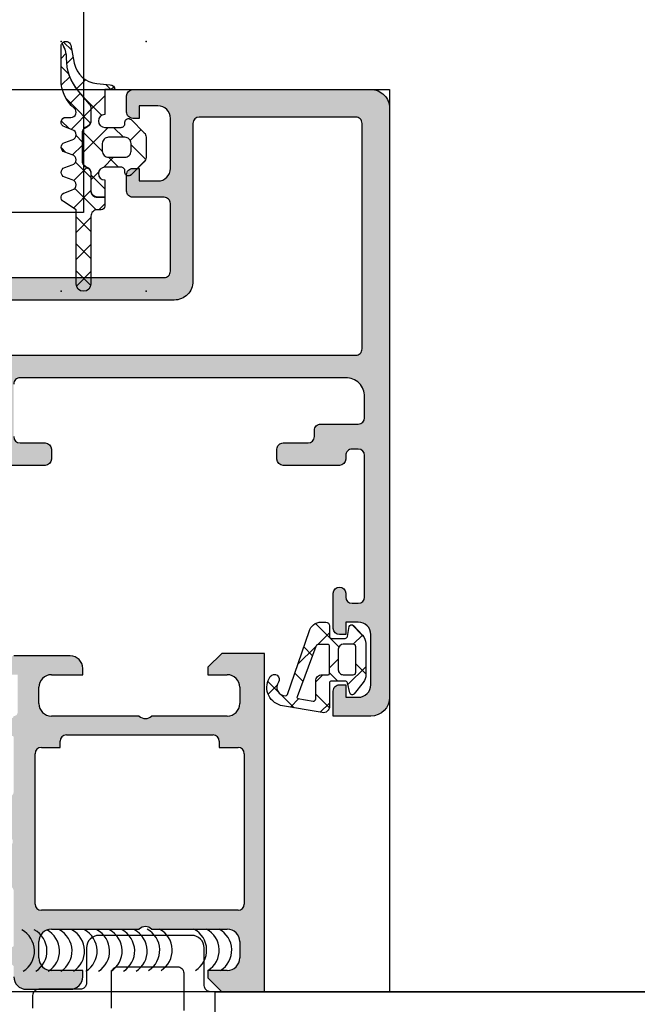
# Model space of a CAD drawing. Header units: millimetres. Extents: x 373037 to 682063, y 76092 to 274210.
# Tile 188 of 256: x 655104 to 655154, y 269845 to 269923. Entities that reach past the tile are written whole.
import ezdxf

# ---------------------------------------------------------------- set-up
doc = ezdxf.new("R2010")
doc.units = ezdxf.units.MM
doc.header["$LTSCALE"] = 100
doc.layers.add('PUDORYS', color=253, linetype='CONTINUOUS')

msp = doc.modelspace()

# ---------------------------------------------------------------- hatches: boundary and pattern name
at = {"layer": 'PUDORYS', "true_color": 0x939598}
h = msp.add_hatch(dxfattribs=at)
h.set_pattern_fill('ANSI37', color=252, scale=0.48, style=0)
h.set_pattern_definition([(45, (655111.5742, 269917.6543), (-1.07763, 1.07763), []), (135, (655111.5742, 269917.6543), (-1.07763, -1.07763), [])])
edge = h.paths.add_edge_path()
edge.add_line((655108.491, 269910.44), (655107.884, 269910.667))
edge.add_arc((655107.984, 269911.044), 0.39, 104.92937, 255.07063, ccw=False)
edge.add_line((655107.884, 269911.421), (655108.491, 269911.648))
edge.add_arc((655108.384, 269912.044), 0.41, -74.93237, 74.93237)
edge.add_line((655108.491, 269912.44), (655107.884, 269912.667))
edge.add_arc((655107.984, 269913.044), 0.39, 104.92916, 255.07084, ccw=False)
edge.add_line((655107.884, 269913.421), (655108.491, 269913.648))
edge.add_arc((655108.384, 269914.044), 0.41, -74.93257, 74.93258)
edge.add_line((655108.491, 269914.44), (655107.884, 269914.667))
edge.add_arc((655107.984, 269915.044), 0.39, 90, 255.07068, ccw=False)
edge.add_line((655107.984, 269915.434), (655108.384, 269915.434))
edge.add_arc((655108.384, 269915.844), 0.41, -90, 49.68006)
edge.add_arc((655110.584, 269918.437), 2.99, 179.99867, 229.68006, ccw=False)
edge.add_line((655107.594, 269918.437), (655107.594, 269921.108))
edge.add_arc((655107.984, 269921.109), 0.39, 144.35943, 180.08193, ccw=False)
edge.add_line((655107.667, 269921.336), (655107.797, 269921.078))
edge.add_arc((655106.018, 269920.185), 1.99, -0.61887, 26.65479, ccw=False)
edge.add_arc((655112.022, 269920.12), 4.014, 179.38113, 220.64118)
edge.add_line((655108.976, 269917.506), (655109.857, 269916.48))
edge.add_arc((655109.488, 269916.163), 0.486, 0, 40.64118, ccw=False)
edge.add_line((655109.974, 269916.163), (655109.974, 269915.166))
edge.add_arc((655109.484, 269915.166), 0.49, 300, 360, ccw=False)
edge.add_line((655109.729, 269914.742), (655109.529, 269914.626))
edge.add_arc((655109.784, 269914.184), 0.51, 120, 180)
edge.add_line((655109.274, 269914.184), (655109.274, 269911.947))
edge.add_arc((655109.784, 269911.947), 0.51, 180, 240)
edge.add_line((655109.529, 269911.506), (655109.729, 269911.39))
edge.add_arc((655109.484, 269910.966), 0.49, 0, 60, ccw=False)
edge.add_line((655109.974, 269910.966), (655109.974, 269909.566))
edge.add_arc((655110.484, 269909.566), 0.51, 180, 270)
edge.add_line((655110.484, 269909.056), (655111.074, 269909.056))
edge.add_line((655111.074, 269909.056), (655111.074, 269908.344))
edge.add_arc((655110.784, 269908.344), 0.29, 270, 359.99992, ccw=False)
edge.add_line((655110.784, 269908.054), (655110.484, 269908.054))
edge.add_arc((655110.484, 269907.544), 0.51, 89.9796, 180.02429)
edge.add_line((655109.974, 269907.544), (655109.974, 269902.144))
edge.add_arc((655109.384, 269902.144), 0.59, 180, 359.99968, ccw=False)
edge.add_line((655108.794, 269902.144), (655108.794, 269908.05))
edge.add_line((655108.794, 269908.05), (655107.789, 269908.706))
edge.add_arc((655107.984, 269909.044), 0.39, 104.92976, 240.04058, ccw=False)
edge.add_line((655107.884, 269909.421), (655108.491, 269909.648))
edge.add_arc((655108.384, 269910.044), 0.41, -74.93237, 74.93237)
h = msp.add_hatch(dxfattribs=at)
h.set_pattern_fill('ANSI37', color=252, scale=0.625, style=0)
h.set_pattern_definition([(45, (655111.5742, 269917.6543), (-1.40317, 1.40317), []), (135, (655111.5742, 269917.6543), (-1.40317, -1.40317), [])])
edge = h.paths.add_edge_path()
edge.add_arc((655112.984, 269911.044), 0.29, 180.00051, 315.00244, ccw=False)
edge.add_line((655112.694, 269911.044), (655112.694, 269911.144))
edge.add_arc((655112.384, 269911.144), 0.31, 0, 90)
edge.add_line((655112.384, 269911.454), (655111.084, 269911.454))
edge.add_arc((655111.084, 269910.944), 0.51, 90, 268.87648)
edge.add_line((655111.074, 269910.434), (655111.074, 269909.076))
edge.add_line((655111.074, 269909.076), (655110.484, 269909.076))
edge.add_arc((655110.484, 269909.566), 0.49, 180, 270, ccw=False)
edge.add_line((655109.994, 269909.566), (655109.994, 269910.966))
edge.add_arc((655109.484, 269910.966), 0.51, 0, 60)
edge.add_line((655109.739, 269911.408), (655109.539, 269911.523))
edge.add_arc((655109.784, 269911.947), 0.49, 180, 240, ccw=False)
edge.add_line((655109.294, 269911.947), (655109.294, 269914.184))
edge.add_arc((655109.784, 269914.184), 0.49, 120, 180, ccw=False)
edge.add_line((655109.539, 269914.609), (655109.739, 269914.724))
edge.add_arc((655109.484, 269915.166), 0.51, 300, 360)
edge.add_line((655109.994, 269915.166), (655109.994, 269916.163))
edge.add_arc((655109.488, 269916.163), 0.506, 0, 40.64118)
edge.add_line((655109.872, 269916.493), (655108.991, 269917.519))
edge.add_arc((655112.022, 269920.12), 3.994, 179.38113, 220.64118, ccw=False)
edge.add_arc((655106.018, 269920.185), 2.01, -0.61887, 26.65479)
edge.add_line((655107.815, 269921.087), (655107.681, 269921.354))
edge.add_arc((655107.984, 269921.109), 0.39, 11.01056, 141.08797, ccw=False)
edge.add_line((655108.367, 269921.184), (655108.647, 269919.745))
edge.add_arc((655110.62, 269920.129), 2.01, 191.0025, 265.00475)
edge.add_line((655110.445, 269918.127), (655111.518, 269918.033))
edge.add_arc((655111.484, 269917.644), 0.39, 1.46987, 85.084, ccw=False)
edge.add_line((655111.874, 269917.654), (655111.074, 269917.654))
edge.add_line((655111.074, 269917.654), (655111.074, 269915.654))
edge.add_arc((655111.084, 269915.144), 0.51, 91.12352, 270)
edge.add_line((655111.084, 269914.634), (655112.384, 269914.634))
edge.add_arc((655112.384, 269914.944), 0.31, 270, 360)
edge.add_line((655112.694, 269914.944), (655112.694, 269915.044))
edge.add_arc((655112.984, 269915.044), 0.29, 45.00331, 179.99443, ccw=False)
edge.add_line((655113.189, 269915.249), (655114.231, 269914.209))
edge.add_arc((655113.884, 269913.862), 0.49, 0, 45.02016, ccw=False)
edge.add_line((655114.374, 269913.862), (655114.374, 269912.226))
edge.add_arc((655113.884, 269912.226), 0.49, 314.9723, 360, ccw=False)
edge.add_line((655114.23, 269911.88), (655113.189, 269910.839))
edge = h.paths.add_edge_path()
edge.add_arc((655111.384, 269912.744), 0.5, 180, 270)
edge.add_line((655111.384, 269912.244), (655112.684, 269912.244))
edge.add_arc((655112.684, 269912.744), 0.5, 269.99786, 360.00214)
edge.add_line((655113.184, 269912.744), (655113.184, 269913.344))
edge.add_arc((655112.684, 269913.344), 0.5, -0.00214, 90.00214)
edge.add_line((655112.684, 269913.844), (655111.384, 269913.844))
edge.add_arc((655111.384, 269913.344), 0.5, 90, 180)
edge.add_line((655110.884, 269913.344), (655110.884, 269912.744))
h = msp.add_hatch(color=252, dxfattribs=at)
edge = h.paths.add_edge_path(flags=16)
edge.add_ellipse((655131.12, 269896.954), major_axis=(-0.5, 0), ratio=1, start_angle=89.99702, end_angle=180.00298)
edge.add_line((655131.62, 269896.954), (655131.62, 269914.954))
edge.add_ellipse((655131.12, 269914.954), major_axis=(-0.5, 0), ratio=1, start_angle=179.99702, end_angle=270.00298)
edge.add_line((655131.12, 269915.454), (655118.62, 269915.454))
edge.add_ellipse((655118.62, 269914.954), major_axis=(-0.5, 0), ratio=1, start_angle=270.0025, end_angle=359.9975)
edge.add_line((655118.12, 269914.954), (655118.12, 269902.351))
edge.add_ellipse((655116.62, 269902.351), major_axis=(-1.5, 0), ratio=1, start_angle=89.99996, end_angle=180.00004, ccw=False)
edge.add_line((655116.62, 269900.851), (655103.62, 269900.851))
edge.add_ellipse((655103.62, 269900.351), major_axis=(-0.5, 0), ratio=1, start_angle=-90.00004, end_angle=0.00004)
edge.add_line((655103.12, 269900.351), (655103.12, 269896.954))
edge.add_ellipse((655103.62, 269896.954), major_axis=(-0.5, 0), ratio=1, start_angle=-0.00004, end_angle=90.00004)
edge.add_line((655103.62, 269896.454), (655131.12, 269896.454))
edge = h.paths.add_edge_path()
edge.add_line((655132.32, 269867.654), (655129.32, 269867.654))
edge.add_line((655129.32, 269867.654), (655129.32, 269869.654))
edge.add_arc((655129.82, 269869.654), 0.5, 89.99702, 180.00298, ccw=False)
edge.add_line((655129.82, 269870.154), (655130.32, 269870.154))
edge.add_line((655130.32, 269870.154), (655130.32, 269869.154))
edge.add_line((655130.32, 269869.154), (655131.32, 269869.154))
edge.add_arc((655131.32, 269870.154), 1, 270.00367, 359.99633)
edge.add_line((655132.32, 269870.154), (655132.32, 269874.154))
edge.add_arc((655131.32, 269874.154), 1, 0.00172, 89.99828)
edge.add_line((655131.32, 269875.154), (655130.32, 269875.154))
edge.add_line((655130.32, 269875.154), (655130.32, 269874.154))
edge.add_line((655130.32, 269874.154), (655129.82, 269874.154))
edge.add_arc((655129.82, 269874.654), 0.5, 180.00064, 269.99936, ccw=False)
edge.add_line((655129.32, 269874.654), (655129.32, 269877.454))
edge.add_arc((655129.82, 269877.454), 0.5, 0, 180, ccw=False)
edge.add_line((655130.32, 269877.454), (655130.32, 269877.154))
edge.add_arc((655130.82, 269877.154), 0.5, 180.00123, 269.99877)
edge.add_line((655130.82, 269876.654), (655131.32, 269876.654))
edge.add_arc((655131.32, 269877.154), 0.5, 270.00778, 359.99222)
edge.add_line((655131.82, 269877.154), (655131.82, 269888.454))
edge.add_arc((655131.32, 269888.454), 0.5, 0.0025, 89.9975)
edge.add_line((655131.32, 269888.954), (655130.82, 269888.954))
edge.add_arc((655130.82, 269888.454), 0.5, 89.99282, 180.00718)
edge.add_line((655130.32, 269888.454), (655130.32, 269888.154))
edge.add_arc((655129.82, 269888.154), 0.5, 270.0072, 359.9928, ccw=False)
edge.add_line((655129.82, 269887.654), (655125.32, 269887.654))
edge.add_arc((655125.32, 269888.154), 0.5, 180.00064, 269.99936, ccw=False)
edge.add_line((655124.82, 269888.154), (655124.82, 269888.954))
edge.add_arc((655125.32, 269888.954), 0.5, 89.99702, 180.00298, ccw=False)
edge.add_line((655125.32, 269889.454), (655127.32, 269889.454))
edge.add_arc((655127.32, 269889.954), 0.5, 270.00778, 359.99222)
edge.add_line((655127.82, 269889.954), (655127.82, 269890.454))
edge.add_arc((655128.32, 269890.454), 0.5, 89.99282, 180.00718, ccw=False)
edge.add_line((655128.32, 269890.954), (655131.32, 269890.954))
edge.add_arc((655131.32, 269891.454), 0.5, 270.00631, 359.99369)
edge.add_line((655131.82, 269891.454), (655131.82, 269893.154))
edge.add_arc((655130.32, 269893.154), 1.5, 359.99878, 450.00122)
edge.add_line((655130.32, 269894.654), (655104.32, 269894.654))
edge.add_arc((655104.32, 269894.154), 0.5, 89.99761, 180.00239)
edge.add_line((655103.82, 269894.154), (655103.82, 269889.954))
edge.add_arc((655104.32, 269889.954), 0.5, 180.00064, 269.99936)
edge.add_line((655104.32, 269889.454), (655106.32, 269889.454))
edge.add_arc((655106.32, 269888.954), 0.5, 0.0025, 89.9975, ccw=False)
edge.add_line((655106.82, 269888.954), (655106.82, 269888.154))
edge.add_arc((655106.32, 269888.154), 0.5, 270.00602, 359.99398, ccw=False)
edge.add_line((655106.32, 269887.654), (655101.32, 269887.654))
edge.add_line((655101.32, 269887.654), (655100.562, 269887.872))
edge.add_arc((655100.48, 269887.583), 0.3, 73.99998, 142.09519)
edge.add_arc((655100.006, 269887.952), 0.3, 270.00003, 322.09528, ccw=False)
edge.add_line((655100.006, 269887.652), (655097.942, 269887.652))
edge.add_arc((655097.942, 269888.052), 0.4, 158.02623, 270.00007, ccw=False)
edge.add_line((655097.571, 269888.202), (655098.387, 269890.225))
edge.add_arc((655098.573, 269890.15), 0.2, 65.85891, 158.02609, ccw=False)
edge.add_line((655098.655, 269890.332), (655101.038, 269889.264))
edge.add_arc((655101.12, 269889.447), 0.2, 245.85897, 360.8199)
edge.add_line((655101.32, 269889.449), (655101.32, 269900.754))
edge.add_arc((655101.129, 269900.762), 0.192, 357.47778, 451.04445)
edge.add_line((655101.125, 269900.954), (655100.705, 269900.954))
edge.add_line((655100.705, 269900.954), (655098.239, 269899.522))
edge.add_arc((655098.088, 269899.781), 0.3, 195.99997, 300.1792, ccw=False)
edge.add_line((655097.8, 269899.698), (655097.372, 269901.191))
edge.add_line((655097.372, 269901.191), (655096.874, 269902.054))
edge.add_arc((655097.22, 269902.254), 0.4, 90.00003, 209.99999, ccw=False)
edge.add_line((655097.22, 269902.654), (655101.328, 269902.654))
edge.add_line((655101.328, 269902.654), (655115.82, 269902.651))
edge.add_arc((655115.82, 269903.151), 0.5, 269.97959, 360.00002)
edge.add_line((655116.32, 269903.151), (655116.32, 269908.554))
edge.add_arc((655115.82, 269908.554), 0.5, 359.99996, 450.00004)
edge.add_line((655115.82, 269909.054), (655113.32, 269909.054))
edge.add_arc((655113.32, 269909.554), 0.5, 179.99996, 270.00004, ccw=False)
edge.add_line((655112.82, 269909.554), (655112.82, 269910.854))
edge.add_arc((655113.32, 269910.854), 0.5, 89.99761, 180.00239, ccw=False)
edge.add_line((655113.32, 269911.354), (655113.82, 269911.354))
edge.add_line((655113.82, 269911.354), (655113.82, 269910.354))
edge.add_line((655113.82, 269910.354), (655115.32, 269910.354))
edge.add_arc((655115.32, 269911.354), 1, 270.00182, 359.99818)
edge.add_line((655116.32, 269911.354), (655116.32, 269915.354))
edge.add_arc((655115.32, 269915.354), 1, 0.00397, 89.99603)
edge.add_line((655115.32, 269916.354), (655113.82, 269916.354))
edge.add_line((655113.82, 269916.354), (655113.82, 269915.354))
edge.add_line((655113.82, 269915.354), (655113.32, 269915.354))
edge.add_arc((655113.32, 269915.854), 0.5, 179.99702, 270.00298, ccw=False)
edge.add_line((655112.82, 269915.854), (655112.82, 269917.154))
edge.add_arc((655113.32, 269917.154), 0.5, 90.00064, 179.99936, ccw=False)
edge.add_line((655113.32, 269917.654), (655132.32, 269917.654))
edge.add_arc((655132.32, 269916.154), 1.5, -0.00112, 90.00112, ccw=False)
edge.add_line((655133.82, 269916.154), (655133.82, 269869.154))
edge.add_arc((655132.32, 269869.154), 1.5, 270.0023, 359.9977, ccw=False)
h = msp.add_hatch(dxfattribs=at)
h.set_pattern_fill('ANSI37', color=252, scale=0.625, angle=90, style=0)
h.set_pattern_definition([(135, (679960.6383, 248348.1544), (-1.40316502, -1.40316502), []), (225, (679960.6383, 248348.1544), (1.40316502, -1.40316502), [])])
edge = h.paths.add_edge_path(flags=16)
edge.add_ellipse((655128.418, 269870.457), major_axis=(-0.498, 0), ratio=1, start_angle=-90.19258, end_angle=0.25472, ccw=False)
edge.add_line((655128.42, 269870.954), (655128.92, 269870.954))
edge.add_ellipse((655128.92, 269871.054), major_axis=(-0.1, 0), ratio=1, start_angle=89.99183, end_angle=180.00874)
edge.add_line((655129.02, 269871.054), (655129.02, 269873.255))
edge.add_ellipse((655128.92, 269873.255), major_axis=(-0.1, 0), ratio=1, start_angle=180.00152, end_angle=269.99848)
edge.add_line((655128.92, 269873.355), (655128.108, 269873.355))
edge.add_ellipse((655128.108, 269873.155), major_axis=(-0.2, 0), ratio=1, start_angle=270.00243, end_angle=344.31138)
edge.add_line((655127.916, 269873.209), (655126.428, 269869.191))
edge.add_ellipse((655126.522, 269869.156), major_axis=(-0.1, 0), ratio=1, start_angle=-20.31218, end_angle=79.67772)
edge.add_line((655126.504, 269869.058), (655127.714, 269868.837))
edge.add_ellipse((655127.72, 269869.037), major_axis=(-0.2, 0), ratio=1, start_angle=88.13503, end_angle=180.00104)
edge.add_line((655127.92, 269869.037), (655127.92, 269870.454))
edge = h.paths.add_edge_path(flags=16)
edge.add_ellipse((655130.92, 269871.154), major_axis=(-0.2, 0), ratio=1, start_angle=89.99976, end_angle=180.00024)
edge.add_line((655131.12, 269871.154), (655131.12, 269873.189))
edge.add_ellipse((655130.92, 269873.189), major_axis=(-0.2, 0), ratio=1, start_angle=179.99865, end_angle=270.00049)
edge.add_line((655130.92, 269873.389), (655130.12, 269873.389))
edge.add_ellipse((655130.12, 269872.989), major_axis=(-0.4, 0), ratio=1, start_angle=270.00126, end_angle=359.99802)
edge.add_line((655129.72, 269872.989), (655129.72, 269871.354))
edge.add_ellipse((655130.12, 269871.354), major_axis=(-0.4, 0), ratio=1, start_angle=-0.00044, end_angle=90.00101)
edge.add_line((655130.12, 269870.954), (655130.92, 269870.954))
edge = h.paths.add_edge_path()
edge.add_arc((655130.844, 269869.554), 0.2, 195.00152, 319.99768, ccw=False)
edge.add_line((655130.65, 269869.503), (655130.46, 269870.306))
edge.add_arc((655130.267, 269870.254), 0.2, 15.00286, 89.99725)
edge.add_line((655130.267, 269870.454), (655129.17, 269870.454))
edge.add_arc((655129.17, 269870.304), 0.15, 89.99604, 180.00396)
edge.add_line((655129.02, 269870.304), (655129.02, 269868.421))
edge.add_arc((655128.52, 269868.421), 0.5, -99.93357, 0.00022, ccw=False)
edge.add_line((655128.434, 269867.929), (655125.114, 269868.51))
edge.add_arc((655125.52, 269869.954), 1.5, 144.91245, 254.29308, ccw=False)
edge.add_arc((655124.62, 269870.587), 0.4, -35.088, 144.912, ccw=False)
edge.add_arc((655125.501, 269869.952), 0.686, 143.85881, 269.51564)
edge.add_arc((655125.515, 269869.415), 0.15, 262.50392, 340.98385)
edge.add_line((655125.657, 269869.366), (655127.385, 269874.412))
edge.add_arc((655128.351, 269874.154), 1, 89.99943, 165.04109, ccw=False)
edge.add_line((655128.351, 269875.154), (655128.72, 269875.154))
edge.add_arc((655128.72, 269874.854), 0.3, 0.00319, 89.99604, ccw=False)
edge.add_line((655129.02, 269874.854), (655129.02, 269874.004))
edge.add_arc((655129.17, 269874.004), 0.15, 179.99507, 270.00493)
edge.add_line((655129.17, 269873.854), (655130.267, 269873.854))
edge.add_arc((655130.267, 269874.054), 0.2, 270.00261, 344.99763)
edge.add_line((655130.46, 269874.003), (655130.589, 269874.806))
edge.add_arc((655130.782, 269874.754), 0.2, 44.99256, 165.01021, ccw=False)
edge.add_line((655130.924, 269874.896), (655131.65, 269874.12))
edge.add_arc((655130.92, 269873.436), 1, -0.00003, 43.11854, ccw=False)
edge.add_line((655131.92, 269873.436), (655131.92, 269870.958))
edge.add_arc((655130.92, 269870.958), 1, 322.17221, 359.99994, ccw=False)
edge.add_line((655131.71, 269870.344), (655130.997, 269869.426))
h = msp.add_hatch(color=252, dxfattribs=at)
edge = h.paths.add_edge_path()
edge.add_arc((655103.7, 269849.354), 0.12, 270, 360, ccw=False)
edge.add_line((655103.7, 269849.234), (655100.94, 269849.234))
edge.add_arc((655100.94, 269848.934), 0.3, 90, 180)
edge.add_line((655100.64, 269848.934), (655100.64, 269847.954))
edge.add_arc((655100.94, 269847.954), 0.3, 180, 270)
edge.add_line((655100.94, 269847.654), (655102.82, 269847.654))
edge.add_arc((655103.088, 269847.576), 0.279, 88.83713, 163.57541, ccw=False)
edge.add_line((655103.093, 269847.854), (655103.547, 269847.854))
edge.add_arc((655103.553, 269847.576), 0.279, 16.41988, 91.16459, ccw=False)
edge.add_line((655103.82, 269847.654), (655103.82, 269846.854))
edge.add_arc((655104.82, 269846.854), 1, 180, 270)
edge.add_line((655104.82, 269845.854), (655108.32, 269845.854))
edge.add_arc((655108.32, 269846.854), 1, 270.00114, 359.99886)
edge.add_line((655109.32, 269846.854), (655109.32, 269847.354))
edge.add_line((655109.32, 269847.354), (655106.82, 269847.354))
edge.add_arc((655106.82, 269848.354), 1, 180.0026, 269.9974, ccw=False)
edge.add_line((655105.82, 269848.354), (655105.82, 269849.654))
edge.add_arc((655106.82, 269849.654), 1, 90.00301, 179.99699, ccw=False)
edge.add_line((655106.82, 269850.654), (655113.82, 269850.654))
edge.add_arc((655114.32, 269850.129), 0.725, 46.40382, 133.59618, ccw=False)
edge.add_line((655114.82, 269850.654), (655120.854, 269850.654))
edge.add_arc((655120.854, 269849.654), 1, 0.00301, 89.99699, ccw=False)
edge.add_line((655121.854, 269849.654), (655121.854, 269848.354))
edge.add_arc((655120.854, 269848.354), 1, 270.0026, 359.9974, ccw=False)
edge.add_line((655120.854, 269847.354), (655119.32, 269847.354))
edge.add_line((655119.32, 269847.354), (655119.32, 269846.754))
edge.add_line((655119.32, 269846.754), (655120.42, 269845.654))
edge.add_line((655120.42, 269845.654), (655123.82, 269845.654))
edge.add_line((655123.82, 269845.654), (655123.82, 269872.654))
edge.add_line((655123.82, 269872.654), (655120.42, 269872.654))
edge.add_line((655120.42, 269872.654), (655119.32, 269871.554))
edge.add_line((655119.32, 269871.554), (655119.32, 269870.954))
edge.add_line((655119.32, 269870.954), (655120.854, 269870.954))
edge.add_arc((655120.854, 269869.954), 1, 0.0026, 89.9974, ccw=False)
edge.add_line((655121.854, 269869.954), (655121.854, 269868.654))
edge.add_arc((655120.854, 269868.654), 1, 270.00301, 359.99699, ccw=False)
edge.add_line((655120.854, 269867.654), (655114.82, 269867.654))
edge.add_arc((655114.32, 269868.179), 0.725, 226.40382, 313.59618, ccw=False)
edge.add_line((655113.82, 269867.654), (655106.82, 269867.654))
edge.add_arc((655106.82, 269868.654), 1, 180.00301, 269.99699, ccw=False)
edge.add_line((655105.82, 269868.654), (655105.82, 269869.954))
edge.add_arc((655106.82, 269869.954), 1, 90.0026, 179.9974, ccw=False)
edge.add_line((655106.82, 269870.954), (655109.32, 269870.954))
edge.add_line((655109.32, 269870.954), (655109.32, 269871.454))
edge.add_arc((655108.32, 269871.454), 1, 0.00114, 89.99886)
edge.add_line((655108.32, 269872.454), (655103.82, 269872.454))
edge.add_arc((655103.82, 269871.954), 0.5, 89.99882, 180.00118)
edge.add_line((655103.32, 269871.954), (655103.32, 269870.954))
edge.add_line((655103.32, 269870.954), (655104.12, 269870.954))
edge.add_line((655104.12, 269870.954), (655104.12, 269867.954))
edge.add_arc((655103.82, 269867.954), 0.3, 269.99949, 360.00051, ccw=False)
edge.add_arc((655103.553, 269867.733), 0.279, 268.83541, 343.58012, ccw=False)
edge.add_line((655103.547, 269867.454), (655103.093, 269867.454))
edge.add_arc((655103.088, 269867.733), 0.279, 196.42459, 271.16287, ccw=False)
edge.add_line((655102.82, 269867.654), (655100.94, 269867.654))
edge.add_arc((655100.94, 269867.354), 0.3, 90, 180)
edge.add_line((655100.64, 269867.354), (655100.64, 269866.374))
edge.add_arc((655100.94, 269866.374), 0.3, 180, 270)
edge.add_line((655100.94, 269866.074), (655103.7, 269866.074))
edge.add_arc((655103.7, 269865.954), 0.12, 0, 90, ccw=False)
edge.add_line((655103.82, 269865.954), (655103.82, 269861.654))
edge.add_arc((655103.32, 269861.654), 0.5, 270, 360, ccw=False)
edge.add_line((655103.32, 269861.154), (655102.62, 269861.154))
edge.add_line((655102.62, 269861.154), (655100.227, 269862.536))
edge.add_arc((655100.158, 269862.416), 0.138, 60, 187.70244)
edge.add_arc((655105, 269862.864), 5, 185.34923, 251.2906)
edge.add_arc((655103.235, 269857.654), 0.5, 288.7094, 431.2906, ccw=False)
edge.add_arc((655105, 269852.445), 5, 108.7094, 174.65077)
edge.add_arc((655100.158, 269852.893), 0.138, 172.29756, 300)
edge.add_line((655100.227, 269852.773), (655102.62, 269854.154))
edge.add_line((655102.62, 269854.154), (655103.32, 269854.154))
edge.add_arc((655103.32, 269853.654), 0.5, 0, 90, ccw=False)
edge.add_line((655103.82, 269853.654), (655103.82, 269849.354))
edge = h.paths.add_edge_path(flags=16)
edge.add_arc((655121.72, 269864.654), 0.5, 0, 90, ccw=False)
edge.add_line((655122.22, 269864.654), (655122.22, 269852.654))
edge.add_arc((655121.72, 269852.654), 0.5, 270, 360, ccw=False)
edge.add_line((655121.72, 269852.154), (655106.02, 269852.154))
edge.add_arc((655106.02, 269852.654), 0.5, 180, 270, ccw=False)
edge.add_line((655105.52, 269852.654), (655105.52, 269864.654))
edge.add_arc((655106.02, 269864.654), 0.5, 90, 180, ccw=False)
edge.add_line((655106.02, 269865.154), (655107.52, 269865.154))
edge.add_line((655107.52, 269865.154), (655107.52, 269865.654))
edge.add_arc((655108.02, 269865.654), 0.5, 90, 180, ccw=False)
edge.add_line((655108.02, 269866.154), (655119.72, 269866.154))
edge.add_arc((655119.72, 269865.654), 0.5, 0, 90, ccw=False)
edge.add_line((655120.22, 269865.654), (655120.22, 269865.154))
edge.add_line((655120.22, 269865.154), (655121.72, 269865.154))

# ---------------------------------------------------------------- linework, layer by layer
at = {"layer": 'PUDORYS', "color": 252, "true_color": 0x939598}
for p, q in [((655108.32, 269872.454), (655103.82, 269872.454)), ((655120.42, 269872.654), (655119.32, 269871.554)), ((655123.82, 269872.654), (655120.42, 269872.654)), ((655123.82, 269845.654), (655123.82, 269872.654)), ((655119.32, 269871.554), (655119.32, 269870.954)), ((655106.82, 269870.954), (655109.32, 269870.954)), ((655109.32, 269870.954), (655109.32, 269871.454)), ((655119.32, 269870.954), (655120.854, 269870.954)), ((655105.82, 269868.654), (655105.82, 269869.954)), ((655121.854, 269869.954), (655121.854, 269868.654)), ((655113.82, 269867.654), (655106.82, 269867.654)), ((655120.854, 269867.654), (655114.82, 269867.654)), ((655108.02, 269866.154), (655119.72, 269866.154)), ((655107.52, 269865.154), (655107.52, 269865.654)), ((655120.22, 269865.654), (655120.22, 269865.154)), ((655105.52, 269852.654), (655105.52, 269864.654)), ((655106.02, 269865.154), (655107.52, 269865.154)), ((655120.22, 269865.154), (655121.72, 269865.154)), ((655122.22, 269864.654), (655122.22, 269852.654)), ((655121.72, 269852.154), (655106.02, 269852.154)), ((655106.82, 269850.654), (655113.82, 269850.654)), ((655114.82, 269850.654), (655120.854, 269850.654)), ((655105.82, 269848.354), (655105.82, 269849.654)), ((655121.854, 269849.654), (655121.854, 269848.354)), ((655109.32, 269847.354), (655106.82, 269847.354)), ((655109.32, 269846.854), (655109.32, 269847.354)), ((655120.854, 269847.354), (655119.32, 269847.354)), ((655119.32, 269847.354), (655119.32, 269846.754)), ((655119.32, 269846.754), (655120.42, 269845.654)), ((655104.82, 269845.854), (655108.32, 269845.854)), ((655120.42, 269845.654), (655123.82, 269845.654))]:
    msp.add_line(p, q, dxfattribs=at)
at = {"layer": 'PUDORYS', "color": 252, "ltscale": 15, "true_color": 0x939598}
for points in [[(655065.384, 269907.829), (655065.384, 270376.49), (655109.384, 270376.49), (655109.384, 269907.829)], [(655133.82, 269917.654), (655133.82, 269845.654), (655048.82, 269845.654), (655048.82, 269917.654)], [(655238.556, 269845.654), (655238.556, 269827.154), (655119.886, 269827.154), (655119.886, 269845.654)]]:
    msp.add_lwpolyline(points, close=True, dxfattribs=at)
at = {"layer": 'PUDORYS', "color": 252, "true_color": 0x939598}
msp.add_lwpolyline([(655065.384, 269988.8), (655065.384, 270376.49), (655109.384, 270376.49), (655109.384, 269988.8), (655109.384, 269907.829), (655065.384, 269907.829)], close=True, dxfattribs=at)
for points in [[(655108.491, 269910.44), (655107.884, 269910.667, -0.768307), (655107.884, 269911.421), (655108.491, 269911.648, 0.76639), (655108.491, 269912.44), (655107.884, 269912.667, -0.76831), (655107.884, 269913.421), (655108.491, 269913.648, 0.766393), (655108.491, 269914.44), (655107.884, 269914.667, -0.877522), (655107.984, 269915.434), (655108.384, 269915.434, 0.698129), (655108.649, 269916.157, -0.220237), (655107.594, 269918.437), (655107.594, 269921.108, -0.157143), (655107.667, 269921.336), (655107.797, 269921.078, -0.119569), (655108.008, 269920.164, 0.182001), (655108.976, 269917.506), (655109.857, 269916.48, -0.179213), (655109.974, 269916.163), (655109.974, 269915.166, -0.267949), (655109.729, 269914.742), (655109.529, 269914.626, 0.267949), (655109.274, 269914.184), (655109.274, 269911.947, 0.267949), (655109.529, 269911.506), (655109.729, 269911.39, -0.267949), (655109.974, 269910.966), (655109.974, 269909.566, 0.414214), (655110.484, 269909.056), (655111.074, 269909.056), (655111.074, 269908.344, -0.414213), (655110.784, 269908.054), (655110.484, 269908.054, 0.414442), (655109.974, 269907.544), (655109.974, 269902.144, -0.999997), (655108.794, 269902.144), (655108.794, 269908.05), (655107.789, 269908.706, -0.668878), (655107.884, 269909.421), (655108.491, 269909.648, 0.76639), (655108.491, 269910.44)], [(655113.189, 269910.839, -0.668191), (655112.694, 269911.044), (655112.694, 269911.144, 0.414214), (655112.384, 269911.454), (655111.084, 269911.454, 0.990243), (655111.074, 269910.434), (655111.074, 269909.076), (655110.484, 269909.076, -0.414214), (655109.994, 269909.566), (655109.994, 269910.966, 0.267949), (655109.739, 269911.408), (655109.539, 269911.523, -0.267949), (655109.294, 269911.947), (655109.294, 269914.184, -0.267949), (655109.539, 269914.609), (655109.739, 269914.724, 0.267949), (655109.994, 269915.166), (655109.994, 269916.163, 0.179213), (655109.872, 269916.493), (655108.991, 269917.519, -0.182001), (655108.028, 269920.164, 0.119569), (655107.815, 269921.087), (655107.681, 269921.354, -0.637545), (655108.367, 269921.184), (655108.647, 269919.745, 0.334606), (655110.445, 269918.127), (655111.518, 269918.033, -0.381933), (655111.874, 269917.654), (655111.074, 269917.654), (655111.074, 269915.654, 0.990243), (655111.084, 269914.634), (655112.384, 269914.634, 0.414214), (655112.694, 269914.944), (655112.694, 269915.044, -0.668123), (655113.189, 269915.249), (655114.231, 269914.209, -0.199004), (655114.374, 269913.862), (655114.374, 269912.226, -0.199038), (655114.23, 269911.88), (655113.189, 269910.839)], [(655110.884, 269912.744, 0.414214), (655111.384, 269912.244), (655112.684, 269912.244, 0.414235), (655113.184, 269912.744), (655113.184, 269913.344, 0.414235), (655112.684, 269913.844), (655111.384, 269913.844, 0.414214), (655110.884, 269913.344), (655110.884, 269912.744)], [(655130.997, 269869.426, -0.606792), (655130.65, 269869.503), (655130.46, 269870.306), (655130.46, 269870.306, 0.339427), (655130.267, 269870.454), (655129.17, 269870.454), (655129.17, 269870.454, 0.414254), (655129.02, 269870.304), (655129.02, 269868.421), (655129.02, 269868.421, -0.465956), (655128.434, 269867.929), (655125.114, 269868.51), (655125.114, 269868.51, -0.517137), (655124.293, 269870.817, -1), (655124.947, 269870.357, 0.610743), (655125.496, 269869.266, 0.356477), (655125.657, 269869.366), (655127.385, 269874.412), (655127.385, 269874.412, -0.339657), (655128.351, 269875.154), (655128.72, 269875.154), (655128.72, 269875.154, -0.414177), (655129.02, 269874.854), (655129.02, 269874.004), (655129.02, 269874.004, 0.414264), (655129.17, 269873.854), (655130.267, 269873.854), (655130.267, 269873.854, 0.33943), (655130.46, 269874.003), (655130.589, 269874.806), (655130.589, 269874.806, -0.577453), (655130.924, 269874.896), (655131.65, 269874.12), (655131.65, 269874.12, -0.190392), (655131.92, 269873.436), (655131.92, 269870.958), (655131.92, 269870.958, -0.16657), (655131.71, 269870.344), (655130.997, 269869.426)]]:
    msp.add_lwpolyline(points, format="xyb", close=True, dxfattribs=at)
for points in [[(655101.328, 269902.654), (655115.82, 269902.651), (655115.82, 269902.651, 0.414318), (655116.32, 269903.151), (655116.32, 269908.554), (655116.32, 269908.554, 0.414214), (655115.82, 269909.054), (655113.32, 269909.054), (655113.32, 269909.054, -0.414214), (655112.82, 269909.554), (655112.82, 269910.854), (655112.82, 269910.854, -0.414238), (655113.32, 269911.354), (655113.82, 269911.354), (655113.82, 269910.354), (655115.32, 269910.354), (655115.32, 269910.354, 0.414195), (655116.32, 269911.354), (655116.32, 269915.354), (655116.32, 269915.354, 0.414173), (655115.32, 269916.354), (655113.82, 269916.354), (655113.82, 269915.354), (655113.32, 269915.354), (655113.32, 269915.354, -0.414244), (655112.82, 269915.854), (655112.82, 269917.154), (655112.82, 269917.154, -0.414207), (655113.32, 269917.654), (655132.32, 269917.654), (655132.32, 269917.654, -0.414225), (655133.82, 269916.154), (655133.82, 269869.154), (655133.82, 269869.154, -0.41419), (655132.32, 269867.654), (655132.32, 269867.654), (655129.32, 269867.654), (655129.32, 269869.654), (655129.32, 269869.654, -0.414244), (655129.82, 269870.154), (655130.32, 269870.154), (655130.32, 269869.154), (655131.32, 269869.154), (655131.32, 269869.154, 0.414176), (655132.32, 269870.154), (655132.32, 269874.154), (655132.32, 269874.154, 0.414196), (655131.32, 269875.154), (655130.32, 269875.154), (655130.32, 269874.154), (655129.82, 269874.154), (655129.82, 269874.154, -0.414207), (655129.32, 269874.654), (655129.32, 269877.454), (655129.32, 269877.454, -1), (655130.32, 269877.454), (655130.32, 269877.154), (655130.32, 269877.154, 0.414201), (655130.82, 269876.654), (655131.32, 269876.654), (655131.32, 269876.654, 0.414134), (655131.82, 269877.154), (655131.82, 269888.454), (655131.82, 269888.454, 0.414188), (655131.32, 269888.954), (655130.82, 269888.954), (655130.82, 269888.954, 0.414287), (655130.32, 269888.454), (655130.32, 269888.154), (655130.32, 269888.154, -0.41414), (655129.82, 269887.654), (655125.32, 269887.654), (655125.32, 269887.654, -0.414207), (655124.82, 269888.154), (655124.82, 269888.954), (655124.82, 269888.954, -0.414244), (655125.32, 269889.454), (655127.32, 269889.454), (655127.32, 269889.454, 0.414134), (655127.82, 269889.954), (655127.82, 269890.454), (655127.82, 269890.454, -0.414287), (655128.32, 269890.954), (655131.32, 269890.954), (655131.32, 269890.954, 0.414149), (655131.82, 269891.454), (655131.82, 269893.154), (655131.82, 269893.154, 0.414226), (655130.32, 269894.654), (655104.32, 269894.654), (655104.32, 269894.654, 0.414238), (655103.82, 269894.154)], [(655103.82, 269889.954, 0.414207), (655104.32, 269889.454), (655106.32, 269889.454), (655106.32, 269889.454, -0.414188), (655106.82, 269888.954), (655106.82, 269888.154), (655106.82, 269888.154, -0.414152), (655106.32, 269887.654), (655101.32, 269887.654)], [(655238.556, 269827.654), (655238.556, 269845.154, 0.414214), (655238.056, 269845.654), (655119.52, 269845.654, -0.414214), (655119.02, 269846.154), (655119.02, 269849.154, 0.414214), (655118.02, 269850.154), (655110.62, 269850.154, 0.414214), (655109.62, 269849.154), (655109.62, 269846.354, -0.414214), (655109.12, 269845.854), (655105.82, 269845.854, 0.414214), (655105.32, 269845.354), (655105.32, 269844.354, 0.414214)], [(655111.62, 269844.354), (655111.62, 269847.154, -0.414214), (655112.12, 269847.654), (655116.886, 269847.654, -0.414214), (655117.386, 269847.154), (655117.386, 269844.154, 0.414214)]]:
    msp.add_lwpolyline(points, format="xyb", dxfattribs=at)
at = {"layer": 'PUDORYS', "color": 252, "true_color": 0x939598, "extrusion": (0, 0, -1)}
for points in [[(-655131.12, 269896.454, -0.414244), (-655131.62, 269896.954), (-655131.62, 269914.954), (-655131.62, 269914.954, -0.414244), (-655131.12, 269915.454), (-655118.62, 269915.454), (-655118.62, 269915.454, -0.414188), (-655118.12, 269914.954), (-655118.12, 269902.351), (-655118.12, 269902.351, 0.414214), (-655116.62, 269900.851), (-655103.62, 269900.851), (-655103.62, 269900.851, -0.414214), (-655103.12, 269900.351), (-655103.12, 269896.954), (-655103.12, 269896.954, -0.414214), (-655103.62, 269896.454), (-655131.12, 269896.454)], [(-655127.92, 269870.454, 0.416502), (-655128.42, 269870.954), (-655128.92, 269870.954), (-655128.92, 269870.954, -0.4143), (-655129.02, 269871.054), (-655129.02, 269873.255), (-655129.02, 269873.255, -0.414198), (-655128.92, 269873.355), (-655128.108, 269873.355), (-655128.108, 269873.355, -0.336095), (-655127.916, 269873.209), (-655126.428, 269869.191), (-655126.428, 269869.191, -0.466254), (-655126.504, 269869.058), (-655127.714, 269868.837), (-655127.714, 269868.837, -0.423785), (-655127.92, 269869.037), (-655127.92, 269870.454)], [(-655130.92, 269870.954, -0.414216), (-655131.12, 269871.154), (-655131.12, 269873.189), (-655131.12, 269873.189, -0.414223), (-655130.92, 269873.389), (-655130.12, 269873.389), (-655130.12, 269873.389, -0.414197), (-655129.72, 269872.989), (-655129.72, 269871.354), (-655129.72, 269871.354, -0.414221), (-655130.12, 269870.954), (-655130.92, 269870.954)]]:
    msp.add_lwpolyline(points, format="xyb", close=True, dxfattribs=at)
at = {"layer": 'PUDORYS', "color": 252, "true_color": 0x939598}
for centre, radius, start, end in [((655108.32, 269871.454), 1, 0.00114, 89.99886), ((655106.82, 269869.954), 1, 90.0026, 179.9974), ((655120.854, 269869.954), 1, 0.0026, 89.9974), ((655106.82, 269868.654), 1, 180.00301, 269.99699), ((655120.854, 269868.654), 1, 270.00301, 359.99699), ((655114.32, 269868.179), 0.725, 226.40382, 313.59618), ((655108.02, 269865.654), 0.5, 90, 180), ((655119.72, 269865.654), 0.5, 0, 90), ((655106.02, 269864.654), 0.5, 90, 180), ((655121.72, 269864.654), 0.5, 0, 90), ((655106.02, 269852.654), 0.5, 180, 270), ((655121.72, 269852.654), 0.5, 270, 0), ((655103.564, 269848.903), 1.906, 302.03205, 62.03205), ((655104.564, 269848.903), 1.906, 302.03205, 62.03205), ((655106.82, 269849.654), 1, 90.00301, 179.99699), ((655105.564, 269848.903), 1.906, 302.03205, 62.03205), ((655106.564, 269848.903), 1.906, 302.03205, 62.03205), ((655107.564, 269848.903), 1.906, 302.03205, 62.03205), ((655108.564, 269848.903), 1.906, 302.03205, 62.03205), ((655109.564, 269848.903), 1.906, 302.03205, 62.03205), ((655110.564, 269848.903), 1.906, 302.03205, 62.03205), ((655111.564, 269848.903), 1.906, 302.03205, 62.03205), ((655112.564, 269848.903), 1.906, 302.03205, 62.03205), ((655114.32, 269850.129), 0.725, 46.40382, 133.59618), ((655113.563, 269848.971), 1.906, 302.03205, 62.03205), ((655114.563, 269848.971), 1.906, 302.03205, 62.03205), ((655117.309, 269848.971), 1.906, 302.03205, 62.03205), ((655118.309, 269848.971), 1.906, 302.03205, 62.03205), ((655119.309, 269848.971), 1.906, 302.03205, 62.03205), ((655120.854, 269849.654), 1, 0.00301, 89.99699), ((655106.82, 269848.354), 1, 180.0026, 269.9974), ((655120.854, 269848.354), 1, 270.0026, 359.9974), ((655104.82, 269846.854), 1, 180, 270), ((655108.32, 269846.854), 1, 270.00114, 359.99886)]:
    msp.add_arc(centre, radius, start, end, dxfattribs=at)
for p in [(655107.594, 269921.484), (655114.374, 269921.484), (655107.594, 269901.554), (655114.374, 269901.554)]:
    msp.add_point(p, dxfattribs=at)

doc.saveas('drawing.dxf')
